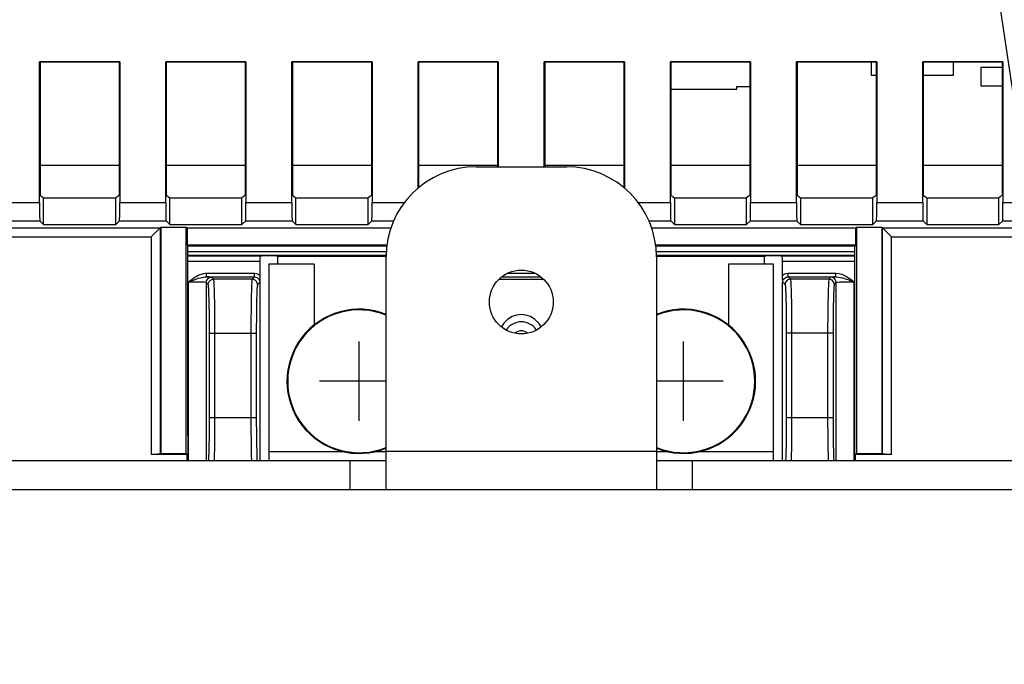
# Model space of a CAD drawing. Extents: x 29 to 410, y 33 to 287.
# Tile 22 of 32: x 251 to 279, y 115 to 133. Entities that reach past the tile are written whole.
import ezdxf

# ---------------------------------------------------------------- set-up
doc = ezdxf.new("R2010")
doc.units = 0
doc.header["$LTSCALE"] = 23.1
doc.layers.get('0').update_dxf_attribs({"linetype": 'CONTINUOUS'})
for name, color, linetype in [('ALL_CURVE', 7, 'CONTINUOUS'), ('ALL_DIM', 7, 'CONTINUOUS'), ('ALL_NOTE', 7, 'CONTINUOUS')]:
    doc.layers.add(name, color=color, linetype=linetype)
doc.dimstyles.get("Standard").update_dxf_attribs({"dimtxt": 2.5, "dimasz": 2.5, "dimexe": 1.25, "dimexo": 0.625, "dimtad": 1, "dimcen": 2.5, "dimazin": 3, "dimtfac": 1, "dimtmove": 0, "dimatfit": 3})

# ---------------------------------------------------------------- blocks, each defined once
blk = doc.blocks.new('_OPEN')
at = {"color": 0, "linetype": 'BYBLOCK'}
for p, q in [((0, 0), (-1, 0.25)), ((-1, -0.25), (0, 0)), ((-1, 0), (0, 0))]:
    blk.add_line(p, q, dxfattribs=at)
blk = doc.blocks.new('*D21')
at = {"layer": 'ALL_DIM', "color": 2, "linetype": 'CONTINUOUS'}
for p, q in [((242.696, 127.565), (242.696, 107.892)), ((287.596, 126.943), (287.596, 107.892)), ((242.696, 108.892), (265.146, 108.892)), ((287.596, 108.892), (265.146, 108.892))]:
    blk.add_line(p, q, dxfattribs=at)
at = {"layer": 'ALL_DIM', "color": 2, "linetype": 'CONTINUOUS', "xscale": 2, "yscale": 2, "zscale": 2, "rotation": 180}
blk.add_blockref('_OPEN', (242.696, 108.892), dxfattribs=at)
at = {"layer": 'ALL_DIM', "color": 2, "linetype": 'CONTINUOUS', "xscale": 2, "yscale": 2, "zscale": 2}
blk.add_blockref('_OPEN', (287.596, 108.892), dxfattribs=at)
blk = doc.blocks.new('*D23')
at = {"layer": 'ALL_DIM', "color": 2, "linetype": 'CONTINUOUS'}
for p, q in [((237.396, 147.815), (237.396, 101.485)), ((291.896, 147.815), (291.896, 101.485)), ((237.396, 102.485), (264.646, 102.485)), ((291.896, 102.485), (264.646, 102.485))]:
    blk.add_line(p, q, dxfattribs=at)
at = {"layer": 'ALL_DIM', "color": 2, "linetype": 'CONTINUOUS', "xscale": 2, "yscale": 2, "zscale": 2, "rotation": 180}
blk.add_blockref('_OPEN', (237.396, 102.485), dxfattribs=at)
at = {"layer": 'ALL_DIM', "color": 2, "linetype": 'CONTINUOUS', "xscale": 2, "yscale": 2, "zscale": 2}
blk.add_blockref('_OPEN', (291.896, 102.485), dxfattribs=at)
blk = doc.blocks.new('*D35')
at = {"layer": 'ALL_DIM', "color": 2, "linetype": 'CONTINUOUS'}
for p, q in [((234.646, 124.015), (234.646, 178.096)), ((251.521, 153.494), (251.521, 178.096)), ((234.646, 177.096), (243.083, 177.096)), ((251.521, 177.096), (243.083, 177.096))]:
    blk.add_line(p, q, dxfattribs=at)
at = {"layer": 'ALL_DIM', "color": 2, "linetype": 'CONTINUOUS', "xscale": 2, "yscale": 2, "zscale": 2, "rotation": 180}
blk.add_blockref('_OPEN', (234.646, 177.096), dxfattribs=at)
at = {"layer": 'ALL_DIM', "color": 2, "linetype": 'CONTINUOUS', "xscale": 2, "yscale": 2, "zscale": 2}
blk.add_blockref('_OPEN', (251.521, 177.096), dxfattribs=at)
blk = doc.blocks.new('*D38')
at = {"layer": 'ALL_DIM', "color": 2, "linetype": 'CONTINUOUS'}
for p, q in [((234.646, 124.015), (234.646, 196.304)), ((286.131, 153.494), (286.131, 196.304)), ((234.646, 195.304), (260.388, 195.304)), ((286.131, 195.304), (260.388, 195.304))]:
    blk.add_line(p, q, dxfattribs=at)
at = {"layer": 'ALL_DIM', "color": 2, "linetype": 'CONTINUOUS', "xscale": 2, "yscale": 2, "zscale": 2, "rotation": 180}
blk.add_blockref('_OPEN', (234.646, 195.304), dxfattribs=at)
at = {"layer": 'ALL_DIM', "color": 2, "linetype": 'CONTINUOUS', "xscale": 2, "yscale": 2, "zscale": 2}
blk.add_blockref('_OPEN', (286.131, 195.304), dxfattribs=at)
blk = doc.blocks.new('*D39')
at = {"layer": 'ALL_DIM', "color": 2, "linetype": 'CONTINUOUS'}
for p, q in [((234.646, 124.015), (234.646, 202.039)), ((284.861, 196.381), (284.861, 202.039)), ((234.646, 201.039), (259.753, 201.039)), ((284.861, 201.039), (259.753, 201.039)), ((284.861, 158.574), (284.861, 194.268))]:
    blk.add_line(p, q, dxfattribs=at)
at = {"layer": 'ALL_DIM', "color": 2, "linetype": 'CONTINUOUS', "xscale": 2, "yscale": 2, "zscale": 2, "rotation": 180}
blk.add_blockref('_OPEN', (234.646, 201.039), dxfattribs=at)
at = {"layer": 'ALL_DIM', "color": 2, "linetype": 'CONTINUOUS', "xscale": 2, "yscale": 2, "zscale": 2}
blk.add_blockref('_OPEN', (284.861, 201.039), dxfattribs=at)

msp = doc.modelspace()

# ---------------------------------------------------------------- linework, layer by layer
at = {"color": 7, "linetype": 'CONTINUOUS'}
for p, q in [((251.782, 127.971), (251.782, 131.879)), ((251.782, 131.879), (251.795, 131.866)), ((254.009, 131.879), (251.782, 131.879)), ((251.795, 131.866), (251.795, 128.174)), ((253.996, 131.866), (251.795, 131.866)), ((254.009, 131.879), (253.996, 131.866)), ((253.996, 128.174), (253.996, 131.866)), ((254.009, 131.879), (254.009, 127.971)), ((255.282, 127.971), (255.282, 131.879)), ((255.282, 131.879), (255.295, 131.866)), ((257.509, 131.879), (255.282, 131.879)), ((255.295, 131.866), (255.295, 128.174)), ((257.496, 131.866), (255.295, 131.866)), ((257.509, 131.879), (257.496, 131.866)), ((257.496, 128.174), (257.496, 131.866)), ((257.509, 131.879), (257.509, 127.971)), ((258.782, 131.879), (258.795, 131.866)), ((258.782, 127.971), (258.782, 131.879)), ((261.009, 131.879), (258.782, 131.879)), ((258.795, 131.866), (258.795, 128.174)), ((260.996, 131.866), (258.795, 131.866)), ((261.009, 131.879), (260.996, 131.866)), ((260.996, 128.174), (260.996, 131.866)), ((261.009, 131.879), (261.009, 127.971)), ((262.282, 131.879), (262.295, 131.866)), ((262.282, 128.36), (262.282, 131.879)), ((264.509, 131.879), (262.282, 131.879)), ((262.295, 131.866), (262.295, 128.371)), ((264.496, 131.866), (262.295, 131.866)), ((264.509, 131.879), (264.496, 131.866)), ((264.496, 128.965), (264.496, 131.866)), ((264.509, 131.879), (264.509, 128.965)), ((265.782, 128.965), (265.782, 131.879)), ((268.009, 131.879), (265.782, 131.879)), ((265.782, 131.879), (265.795, 131.866)), ((265.795, 131.866), (265.795, 128.965)), ((267.996, 131.866), (265.795, 131.866)), ((268.009, 131.879), (267.996, 131.866)), ((267.996, 128.371), (267.996, 131.866)), ((268.009, 131.879), (268.009, 128.36)), ((271.509, 131.879), (269.282, 131.879)), ((269.282, 131.879), (269.295, 131.866)), ((269.282, 127.971), (269.282, 131.879)), ((271.496, 131.866), (269.295, 131.866)), ((269.295, 131.866), (269.295, 128.174)), ((271.509, 131.879), (271.496, 131.866)), ((271.496, 128.174), (271.496, 131.866)), ((271.509, 131.879), (271.509, 127.971)), ((275.009, 131.879), (272.782, 131.879)), ((272.782, 131.879), (272.795, 131.866)), ((272.782, 127.971), (272.782, 131.879)), ((274.996, 131.866), (272.795, 131.866)), ((272.795, 131.866), (272.795, 128.174)), ((274.853, 131.866), (274.853, 131.507)), ((275.009, 131.879), (274.996, 131.866)), ((274.996, 128.174), (274.996, 131.866)), ((275.009, 131.879), (275.009, 127.971)), ((278.509, 131.879), (276.282, 131.879)), ((276.282, 131.879), (276.295, 131.866)), ((276.282, 127.971), (276.282, 131.879)), ((278.496, 131.866), (276.295, 131.866)), ((276.295, 131.866), (276.295, 128.174)), ((277.139, 131.507), (277.139, 131.866)), ((278.496, 131.715), (277.896, 131.715)), ((277.896, 131.715), (277.896, 131.215)), ((278.509, 131.879), (278.496, 131.866)), ((278.496, 128.174), (278.496, 131.866)), ((278.509, 131.879), (278.509, 127.971)), ((274.853, 131.507), (274.996, 131.507)), ((276.295, 131.507), (277.139, 131.507)), ((269.295, 131.115), (271.121, 131.115)), ((271.121, 131.19), (271.496, 131.19)), ((271.121, 131.115), (271.121, 131.19)), ((277.896, 131.215), (278.496, 131.215)), ((251.795, 129.015), (253.996, 129.015)), ((255.295, 129.015), (257.496, 129.015)), ((258.795, 129.015), (260.996, 129.015)), ((262.295, 129.015), (264.496, 129.015)), ((265.795, 129.015), (267.996, 129.015)), ((269.295, 129.015), (271.496, 129.015)), ((272.795, 129.015), (274.996, 129.015)), ((276.295, 129.015), (278.496, 129.015)), ((251.795, 128.174), (251.896, 128.104)), ((253.996, 128.174), (253.896, 128.104)), ((255.295, 128.174), (255.396, 128.104)), ((257.496, 128.174), (257.396, 128.104)), ((258.795, 128.174), (258.896, 128.104)), ((260.996, 128.174), (260.896, 128.104)), ((269.295, 128.174), (269.396, 128.104)), ((271.496, 128.174), (271.396, 128.104)), ((272.795, 128.174), (272.896, 128.104)), ((274.996, 128.174), (274.896, 128.104)), ((276.295, 128.174), (276.396, 128.104)), ((278.496, 128.174), (278.396, 128.104)), ((250.509, 127.971), (251.782, 127.971)), ((251.896, 127.366), (251.896, 128.104)), ((251.896, 128.104), (253.896, 128.104)), ((253.896, 127.366), (253.896, 128.104)), ((254.009, 127.971), (255.282, 127.971)), ((255.396, 127.366), (255.396, 128.104)), ((255.396, 128.104), (257.396, 128.104)), ((257.396, 127.366), (257.396, 128.104)), ((257.509, 127.971), (258.782, 127.971)), ((258.896, 127.366), (258.896, 128.104)), ((258.896, 128.104), (260.896, 128.104)), ((260.896, 127.366), (260.896, 128.104)), ((261.009, 127.971), (261.912, 127.971)), ((268.379, 127.971), (269.282, 127.971)), ((269.396, 128.104), (271.396, 128.104)), ((269.396, 128.104), (269.396, 127.366)), ((271.396, 127.366), (271.396, 128.104)), ((271.509, 127.971), (272.782, 127.971)), ((272.896, 128.104), (274.896, 128.104)), ((272.896, 128.104), (272.896, 127.366)), ((274.896, 127.366), (274.896, 128.104)), ((275.009, 127.971), (276.282, 127.971)), ((276.396, 128.104), (278.396, 128.104)), ((276.396, 128.104), (276.396, 127.366)), ((278.396, 127.366), (278.396, 128.104)), ((278.509, 127.971), (279.782, 127.971)), ((250.5, 127.471), (251.791, 127.471)), ((251.791, 127.471), (251.896, 127.366)), ((251.896, 127.366), (253.896, 127.366)), ((254, 127.471), (253.896, 127.366)), ((254, 127.471), (255.291, 127.471)), ((254.874, 127.02), (255.146, 127.292)), ((255.146, 127.292), (255.146, 121.015)), ((255.146, 127.292), (255.848, 127.292)), ((255.291, 127.471), (255.396, 127.366)), ((255.396, 127.366), (257.396, 127.366)), ((255.874, 127.265), (255.848, 127.292)), ((255.848, 121.015), (255.848, 127.292)), ((257.5, 127.471), (257.396, 127.366)), ((257.5, 127.471), (258.791, 127.471)), ((258.791, 127.471), (258.896, 127.366)), ((258.896, 127.366), (260.896, 127.366)), ((261, 127.471), (260.896, 127.366)), ((261, 127.471), (261.612, 127.471)), ((268.679, 127.471), (269.291, 127.471)), ((269.291, 127.471), (269.396, 127.366)), ((269.396, 127.366), (271.396, 127.366)), ((271.5, 127.471), (271.396, 127.366)), ((271.5, 127.471), (272.791, 127.471)), ((272.791, 127.471), (272.896, 127.366)), ((272.896, 127.366), (274.896, 127.366)), ((274.417, 127.265), (274.444, 127.292)), ((274.444, 127.292), (275.146, 127.292)), ((274.444, 127.292), (274.444, 121.015)), ((275, 127.471), (274.896, 127.366)), ((275, 127.471), (276.291, 127.471)), ((275.146, 127.292), (275.417, 127.02)), ((275.146, 127.292), (275.146, 121.015)), ((276.291, 127.471), (276.396, 127.366)), ((276.396, 127.366), (278.396, 127.366)), ((278.5, 127.471), (278.396, 127.366)), ((278.5, 127.471), (279.791, 127.471)), ((249.154, 127.02), (254.874, 127.02)), ((249.159, 127.27), (255.124, 127.27)), ((254.874, 127.02), (254.874, 120.989)), ((255.124, 127.27), (255.124, 120.994)), ((255.874, 127.265), (255.874, 126.787)), ((261.538, 127.265), (255.874, 127.265)), ((274.417, 127.265), (268.753, 127.265)), ((274.417, 127.265), (274.417, 126.787)), ((275.167, 127.27), (281.132, 127.27)), ((275.167, 120.994), (275.167, 127.27)), ((275.417, 127.02), (281.137, 127.02)), ((275.417, 120.989), (275.417, 127.02)), ((255.874, 126.787), (255.896, 126.765)), ((261.427, 126.787), (255.874, 126.787)), ((255.896, 121.515), (255.896, 126.765)), ((261.425, 126.765), (255.896, 126.765)), ((274.417, 126.787), (268.864, 126.787)), ((274.396, 126.765), (268.866, 126.765)), ((274.395, 121.515), (274.396, 126.765)), ((274.417, 126.787), (274.396, 126.765)), ((255.896, 126.613), (261.41, 126.613)), ((255.896, 126.513), (261.396, 126.513)), ((257.943, 126.49), (255.896, 126.49)), ((258.396, 126.265), (258.396, 126.487)), ((258.396, 126.487), (261.396, 126.487)), ((268.881, 126.613), (274.396, 126.613)), ((268.896, 126.513), (274.396, 126.513)), ((268.896, 126.487), (271.896, 126.487)), ((271.896, 126.265), (271.896, 126.487)), ((274.396, 126.49), (272.348, 126.49)), ((257.896, 126.341), (255.896, 126.341)), ((257.896, 126.341), (257.896, 125.961)), ((258.146, 126.265), (258.146, 120.815)), ((259.396, 126.265), (258.146, 126.265)), ((259.396, 126.265), (259.396, 124.57)), ((272.146, 126.265), (270.896, 126.265)), ((270.896, 126.265), (270.896, 124.57)), ((272.146, 120.815), (272.146, 126.265)), ((274.396, 126.341), (272.396, 126.341)), ((272.396, 125.961), (272.396, 126.341)), ((256.416, 125.913), (256.416, 126.013)), ((256.416, 126.013), (257.743, 126.013)), ((257.743, 125.913), (257.743, 126.013)), ((264.775, 126.013), (265.516, 126.013)), ((272.548, 126.013), (273.875, 126.013)), ((272.548, 125.913), (272.548, 126.013)), ((273.875, 125.913), (273.875, 126.013)), ((255.908, 125.769), (255.908, 120.815)), ((256.462, 125.699), (256.408, 125.753)), ((256.408, 125.753), (256.408, 120.815)), ((256.416, 125.913), (257.743, 125.913)), ((256.612, 125.849), (256.558, 125.903)), ((257.679, 125.849), (256.612, 125.849)), ((257.743, 125.913), (257.679, 125.849)), ((257.893, 125.763), (257.829, 125.699)), ((257.896, 125.763), (257.896, 120.815)), ((264.528, 125.849), (265.763, 125.849)), ((264.611, 125.913), (265.68, 125.913)), ((272.396, 120.815), (272.396, 125.763)), ((272.398, 125.763), (272.462, 125.699)), ((272.548, 125.913), (273.875, 125.913)), ((272.548, 125.913), (272.612, 125.849)), ((273.679, 125.849), (272.612, 125.849)), ((273.733, 125.903), (273.679, 125.849)), ((273.883, 125.753), (273.829, 125.699)), ((273.883, 120.815), (273.883, 125.753)), ((274.383, 120.815), (274.383, 125.769)), ((256.496, 122.015), (256.496, 124.349)), ((256.496, 124.349), (257.795, 124.349)), ((256.646, 122.015), (256.646, 124.349)), ((257.645, 124.349), (257.645, 122.015)), ((257.795, 124.349), (257.795, 122.015)), ((273.795, 124.349), (272.496, 124.349)), ((272.496, 124.349), (272.496, 122.015)), ((272.646, 124.349), (272.646, 122.015)), ((273.645, 124.349), (273.645, 122.015)), ((273.795, 124.349), (273.795, 122.015)), ((256.496, 122.015), (257.795, 122.015)), ((272.496, 122.015), (273.795, 122.015)), ((255.896, 121.515), (255.896, 120.815)), ((274.395, 120.815), (274.395, 121.515)), ((255.124, 120.994), (255.146, 121.015)), ((255.146, 121.015), (255.848, 121.015)), ((255.874, 120.989), (255.848, 121.015)), ((258.146, 121.065), (260.226, 121.065)), ((261.065, 121.065), (261.396, 121.065)), ((268.896, 121.065), (269.226, 121.065)), ((270.065, 121.065), (272.146, 121.065)), ((274.417, 120.989), (274.444, 121.015)), ((274.444, 121.015), (275.146, 121.015)), ((275.167, 120.994), (275.146, 121.015)), ((239.646, 120.815), (261.396, 120.815)), ((255.874, 120.989), (254.874, 120.989)), ((255.874, 120.815), (255.874, 120.989)), ((260.396, 120.015), (260.396, 120.815)), ((268.896, 120.815), (290.646, 120.815)), ((269.896, 120.015), (269.896, 120.815)), ((275.417, 120.989), (274.417, 120.989)), ((274.417, 120.815), (274.417, 120.989))]:
    msp.add_line(p, q, dxfattribs=at)
at = {"color": 3, "linetype": 'CONTINUOUS'}
for p, q in [((263.896, 128.965), (266.396, 128.965)), ((261.396, 120.015), (261.396, 126.465)), ((268.896, 126.465), (268.896, 120.015)), ((268.896, 121.065), (261.396, 121.065)), ((239.646, 120.015), (290.646, 120.015))]:
    msp.add_line(p, q, dxfattribs=at)
at = {"color": 7, "linetype": 'CONTINUOUS'}
for points in [[(251.782, 127.971), (251.782, 127.861), (251.783, 127.756), (251.784, 127.662), (251.785, 127.583), (251.787, 127.523), (251.789, 127.485), (251.791, 127.471)], [(254, 127.471), (254.002, 127.485), (254.004, 127.523), (254.006, 127.583), (254.007, 127.662), (254.008, 127.756), (254.009, 127.861), (254.009, 127.971)], [(255.282, 127.971), (255.282, 127.861), (255.283, 127.756), (255.284, 127.662), (255.285, 127.583), (255.287, 127.523), (255.289, 127.485), (255.291, 127.471)], [(257.5, 127.471), (257.502, 127.485), (257.504, 127.523), (257.506, 127.583), (257.507, 127.662), (257.508, 127.756), (257.509, 127.861), (257.509, 127.971)], [(258.782, 127.971), (258.782, 127.861), (258.783, 127.756), (258.784, 127.662), (258.785, 127.583), (258.787, 127.523), (258.789, 127.485), (258.791, 127.471)], [(261, 127.471), (261.002, 127.485), (261.004, 127.523), (261.006, 127.583), (261.007, 127.662), (261.008, 127.756), (261.009, 127.861), (261.009, 127.971)], [(269.282, 127.971), (269.282, 127.861), (269.283, 127.756), (269.284, 127.662), (269.285, 127.583), (269.287, 127.523), (269.289, 127.485), (269.291, 127.471)], [(271.5, 127.471), (271.502, 127.485), (271.504, 127.523), (271.506, 127.583), (271.507, 127.662), (271.508, 127.756), (271.509, 127.861), (271.509, 127.971)], [(272.782, 127.971), (272.782, 127.861), (272.783, 127.756), (272.784, 127.662), (272.785, 127.583), (272.787, 127.523), (272.789, 127.485), (272.791, 127.471)], [(275, 127.471), (275.002, 127.485), (275.004, 127.523), (275.006, 127.583), (275.007, 127.662), (275.008, 127.756), (275.009, 127.861), (275.009, 127.971)], [(276.282, 127.971), (276.282, 127.861), (276.283, 127.756), (276.284, 127.662), (276.285, 127.583), (276.287, 127.523), (276.289, 127.485), (276.291, 127.471)], [(278.5, 127.471), (278.502, 127.485), (278.504, 127.523), (278.506, 127.583), (278.507, 127.662), (278.508, 127.756), (278.509, 127.861), (278.509, 127.971)], [(257.943, 126.49), (257.918, 126.483), (257.904, 126.464), (257.897, 126.431), (257.896, 126.388), (257.896, 126.341)], [(258.396, 126.487), (258.386, 126.488), (258.357, 126.49), (258.313, 126.492), (258.254, 126.493), (258.188, 126.493), (258.118, 126.493), (258.051, 126.493), (257.991, 126.492), (257.943, 126.49)], [(272.348, 126.49), (272.3, 126.492), (272.24, 126.493), (272.173, 126.493), (272.103, 126.493), (272.037, 126.493), (271.978, 126.492), (271.934, 126.49), (271.905, 126.488), (271.896, 126.487)], [(272.396, 126.341), (272.395, 126.388), (272.394, 126.431), (272.387, 126.464), (272.373, 126.483), (272.348, 126.49)], [(255.908, 125.769), (255.932, 125.788), (255.957, 125.808), (255.985, 125.829), (256.016, 125.852), (256.05, 125.876), (256.088, 125.901), (256.131, 125.927), (256.177, 125.952), (256.227, 125.974), (256.277, 125.991), (256.326, 126.004), (256.373, 126.011), (256.416, 126.013)], [(257.743, 126.013), (257.798, 126.007), (257.849, 125.989), (257.896, 125.961)], [(257.896, 125.961), (257.895, 125.902), (257.895, 125.85), (257.894, 125.804), (257.893, 125.763)], [(272.396, 125.961), (272.442, 125.989), (272.494, 126.007), (272.548, 126.013)], [(272.398, 125.763), (272.397, 125.804), (272.396, 125.844), (272.396, 125.884), (272.396, 125.923), (272.396, 125.961)], [(273.875, 126.013), (273.962, 126.004), (274.035, 125.984), (274.097, 125.96), (274.15, 125.933), (274.196, 125.906), (274.236, 125.879), (274.272, 125.854), (274.304, 125.831), (274.332, 125.809), (274.359, 125.788), (274.383, 125.769)], [(255.908, 125.769), (255.94, 125.781), (255.975, 125.794), (256.012, 125.808), (256.053, 125.823), (256.097, 125.839), (256.144, 125.855), (256.194, 125.872), (256.245, 125.886), (256.293, 125.898), (256.339, 125.907), (256.38, 125.912), (256.416, 125.913)], [(256.408, 125.753), (256.399, 125.756), (256.375, 125.758), (256.337, 125.761), (256.287, 125.763), (256.225, 125.765), (256.155, 125.767), (256.077, 125.768), (255.994, 125.769), (255.908, 125.769)], [(256.408, 125.753), (256.416, 125.799), (256.437, 125.841), (256.47, 125.874), (256.512, 125.895), (256.558, 125.903)], [(256.558, 125.903), (256.547, 125.905), (256.519, 125.908), (256.475, 125.911), (256.416, 125.913)], [(256.462, 125.699), (256.469, 125.745), (256.491, 125.787), (256.524, 125.82), (256.566, 125.842), (256.612, 125.849)], [(256.496, 124.349), (256.496, 124.525), (256.495, 124.718), (256.493, 124.917), (256.49, 125.11), (256.487, 125.286), (256.482, 125.435), (256.477, 125.553), (256.472, 125.635), (256.467, 125.682), (256.462, 125.699)], [(256.646, 124.349), (256.646, 124.544), (256.645, 124.759), (256.643, 124.98), (256.64, 125.195), (256.636, 125.39), (256.632, 125.556), (256.627, 125.686), (256.622, 125.778), (256.617, 125.83), (256.612, 125.849)], [(257.679, 125.849), (257.674, 125.83), (257.669, 125.778), (257.664, 125.686), (257.659, 125.556), (257.655, 125.39), (257.651, 125.195), (257.648, 124.98), (257.646, 124.759), (257.645, 124.544), (257.645, 124.349)], [(257.829, 125.699), (257.822, 125.745), (257.8, 125.787), (257.767, 125.82), (257.725, 125.842), (257.679, 125.849)], [(257.743, 125.913), (257.782, 125.908), (257.818, 125.893), (257.849, 125.869)], [(257.829, 125.699), (257.824, 125.682), (257.819, 125.635), (257.814, 125.553), (257.809, 125.435), (257.804, 125.286), (257.801, 125.11), (257.798, 124.917), (257.796, 124.718), (257.795, 124.525), (257.795, 124.349)], [(257.849, 125.869), (257.873, 125.838), (257.888, 125.802), (257.893, 125.763)], [(272.398, 125.763), (272.402, 125.796), (272.413, 125.828), (272.431, 125.857), (272.454, 125.88)], [(272.454, 125.88), (272.483, 125.898), (272.515, 125.909), (272.548, 125.913)], [(272.612, 125.849), (272.566, 125.842), (272.524, 125.82), (272.491, 125.787), (272.469, 125.745), (272.462, 125.699)], [(272.462, 125.699), (272.467, 125.682), (272.472, 125.634), (272.477, 125.552), (272.482, 125.436), (272.486, 125.29), (272.49, 125.119), (272.493, 124.928), (272.495, 124.728), (272.496, 124.53), (272.496, 124.349)], [(272.612, 125.849), (272.617, 125.83), (272.622, 125.777), (272.627, 125.686), (272.632, 125.556), (272.636, 125.395), (272.64, 125.205), (272.643, 124.993), (272.645, 124.77), (272.646, 124.55), (272.646, 124.349)], [(273.679, 125.849), (273.674, 125.83), (273.669, 125.778), (273.664, 125.686), (273.659, 125.556), (273.655, 125.39), (273.651, 125.195), (273.648, 124.98), (273.646, 124.759), (273.645, 124.544), (273.645, 124.349)], [(273.829, 125.699), (273.822, 125.745), (273.8, 125.787), (273.767, 125.82), (273.725, 125.842), (273.679, 125.849)], [(273.875, 125.913), (273.816, 125.911), (273.772, 125.908), (273.744, 125.905), (273.733, 125.903)], [(273.883, 125.753), (273.875, 125.799), (273.854, 125.841), (273.821, 125.874), (273.779, 125.895), (273.733, 125.903)], [(273.829, 125.699), (273.824, 125.682), (273.819, 125.635), (273.814, 125.553), (273.809, 125.435), (273.804, 125.286), (273.801, 125.11), (273.798, 124.917), (273.796, 124.718), (273.795, 124.525), (273.795, 124.349)], [(273.875, 125.913), (273.943, 125.908), (274.005, 125.897), (274.061, 125.882), (274.113, 125.866), (274.161, 125.85), (274.206, 125.835), (274.247, 125.82), (274.285, 125.806), (274.32, 125.793), (274.353, 125.781), (274.383, 125.769)], [(274.383, 125.769), (274.287, 125.769), (274.194, 125.768), (274.109, 125.767), (274.034, 125.764), (273.971, 125.762), (273.925, 125.759), (273.895, 125.756), (273.883, 125.753)], [(265.693, 124.528), (265.631, 124.626), (265.524, 124.732), (265.402, 124.809), (265.275, 124.853), (265.146, 124.867), (265.017, 124.853), (264.889, 124.809), (264.767, 124.732), (264.66, 124.626), (264.598, 124.528)], [(256.477, 120.815), (256.482, 120.914), (256.486, 121.067), (256.49, 121.25), (256.493, 121.448), (256.495, 121.649), (256.496, 121.842), (256.496, 122.015)], [(256.632, 120.815), (256.636, 120.962), (256.64, 121.165), (256.643, 121.385), (256.645, 121.609), (256.646, 121.823), (256.646, 122.015)], [(257.645, 122.015), (257.645, 121.823), (257.646, 121.609), (257.648, 121.385), (257.651, 121.165), (257.655, 120.962), (257.659, 120.815)], [(257.795, 122.015), (257.795, 121.842), (257.796, 121.649), (257.798, 121.448), (257.801, 121.25), (257.805, 121.067), (257.81, 120.914), (257.814, 120.815)], [(272.496, 122.015), (272.496, 121.837), (272.495, 121.64), (272.493, 121.437), (272.49, 121.24), (272.486, 121.062), (272.481, 120.912), (272.477, 120.815)], [(272.646, 122.015), (272.646, 121.817), (272.645, 121.598), (272.643, 121.372), (272.64, 121.154), (272.636, 120.956), (272.632, 120.815)], [(273.645, 122.015), (273.645, 121.823), (273.646, 121.609), (273.648, 121.385), (273.651, 121.165), (273.655, 120.962), (273.659, 120.815)], [(273.795, 122.015), (273.795, 121.842), (273.796, 121.649), (273.798, 121.448), (273.801, 121.25), (273.805, 121.067), (273.81, 120.914), (273.814, 120.815)], [(255.124, 120.994), (255.114, 120.992), (255.089, 120.991), (255.049, 120.991), (254.997, 120.99), (254.938, 120.989), (254.874, 120.989)], [(275.417, 120.989), (275.353, 120.989), (275.294, 120.99), (275.242, 120.991), (275.202, 120.991), (275.177, 120.992), (275.167, 120.994)]]:
    msp.add_lwpolyline(points, dxfattribs=at)
at = {"color": 3, "linetype": 'CONTINUOUS'}
msp.add_circle((265.146, 125.215), 0.886, dxfattribs=at)
for centre, start, end in [((263.896, 126.465), 90, 180), ((266.396, 126.465), 0, 90)]:
    msp.add_arc(centre, 2.5, start, end, dxfattribs=at)
at = {"color": 7, "linetype": 'CONTINUOUS'}
for centre, radius, start, end in [((260.646, 123.015), 2, 67.9134, 292.0954), ((260.646, 123.015), 1.98, 67.7192, 292.2796), ((269.646, 123.015), 2, 247.9046, 112.0866), ((269.646, 123.015), 1.98, 247.7192, 112.2796), ((265.146, 124.165), 0.5, 33.0823, 146.9172), ((265.146, 124.165), 0.25, 48.3566, 131.6434)]:
    msp.add_arc(centre, radius, start, end, dxfattribs=at)
at = {"layer": 'ALL_CURVE', "color": 40, "linetype": 'CONTINUOUS'}
for p, q in [((260.646, 121.915), (260.646, 124.115)), ((269.646, 121.915), (269.646, 124.115)), ((261.396, 123.015), (259.546, 123.015)), ((270.746, 123.015), (268.895, 123.015))]:
    msp.add_line(p, q, dxfattribs=at)
at = {"layer": 'ALL_NOTE', "color": 2, "linetype": 'CONTINUOUS'}
msp.add_line((276.37, 147.104), (285.678, 84.926), dxfattribs=at)

# ---------------------------------------------------------------- dimensions: what is measured, and where the dimension line sits
at = {"layer": 'ALL_DIM', "color": 2, "linetype": 'CONTINUOUS'}
for base, p1, p2, picture, middle in [((234.64551042, 201.038685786), (284.86051042, 158.573590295), (234.64551042, 124.015451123), '*D39', (253.416980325, 201.738685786)), ((234.64551042, 195.30354694), (286.13051042, 153.493590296), (234.64551042, 124.015451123), '*D38', (255.31776149, 196.00354694)), ((234.64551042, 177.095986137), (251.52051042, 153.493590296), (234.64551042, 124.015451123), '*D35', (238.084468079, 177.795986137)), ((237.396, 102.485), (291.896, 147.815), (237.396, 147.815), '*D23', (250.801, 103.185))]:
    dim = msp.add_linear_dim(base=base, p1=p1, p2=p2, angle=180, dimstyle='Standard', dxfattribs=at)
    dim.commit()
    dim.dimension.update_dxf_attribs({"geometry": picture, "text_midpoint": middle, "dimtype": 128})
dim = msp.add_linear_dim(base=(287.596, 108.892), p1=(242.696, 127.565), p2=(287.596, 126.943), dimstyle='Standard', dxfattribs=at)
dim.commit()
dim.dimension.update_dxf_attribs({"geometry": '*D21', "text_midpoint": (259.849, 109.592), "dimtype": 128})

doc.saveas('drawing.dxf')
